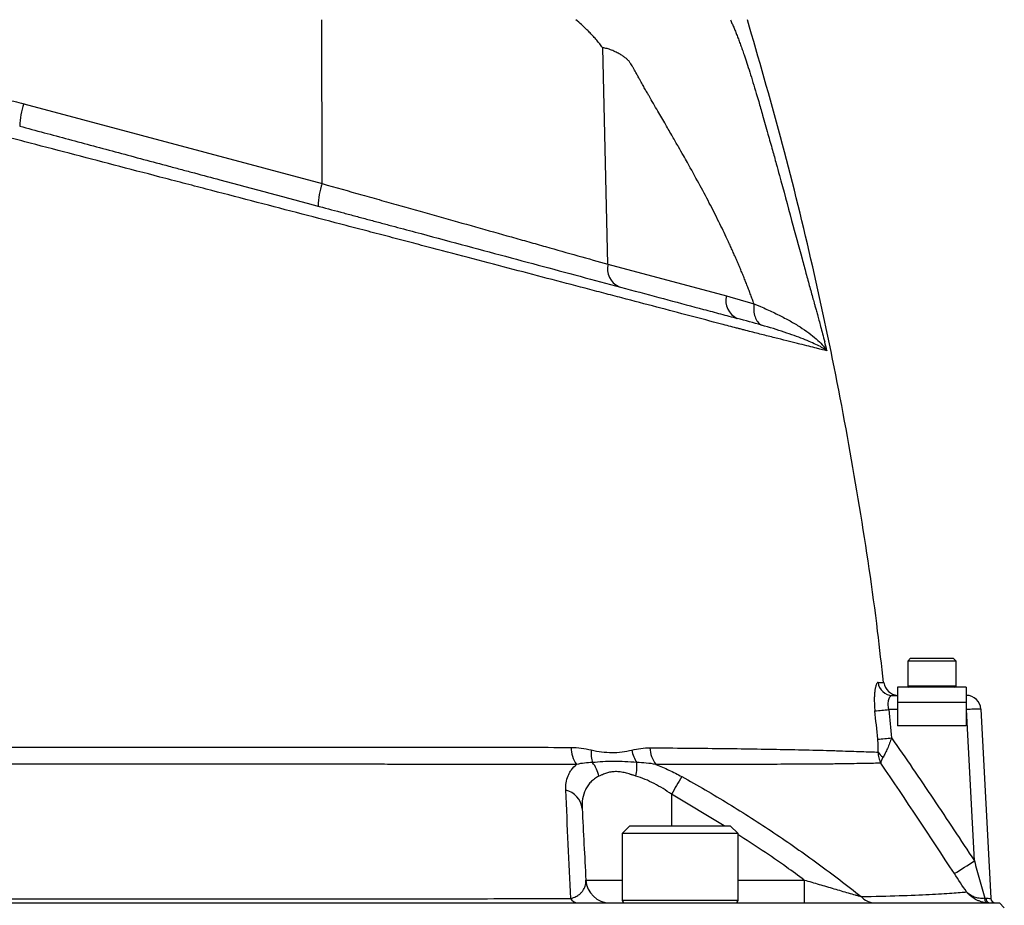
# Model space of a CAD drawing. Header units: millimetres. Extents: x 51 to 3958, y 1087 to 2585.
# Tile 9 of 11: x 1976 to 2180, y 2138 to 2322. Entities that reach past the tile are written whole.
import ezdxf

# ---------------------------------------------------------------- set-up
doc = ezdxf.new("R2010")
doc.units = ezdxf.units.MM

msp = doc.modelspace()

# ---------------------------------------------------------------- linework, layer by layer
at = {"color": 7, "linetype": 'Continuous', "lineweight": 25}
for p, q in [((2038.24, 2287.86), (2038.14, 2321.82)), ((2097.45, 2271.16), (2096.35, 2316)), ((1976.44, 2304.42), (2038.24, 2287.86)), ((2097.45, 2271.16), (2121.97, 2264.59)), ((2160.15, 2189.52), (2159.55, 2188.92)), ((2159.55, 2188.92), (2159.55, 2183.77)), ((2169.55, 2188.92), (2159.55, 2188.92)), ((2160.15, 2189.52), (2168.86, 2189.52)), ((2168.86, 2189.52), (2168.95, 2189.52)), ((2169.55, 2188.92), (2168.95, 2189.52)), ((2169.55, 2183.77), (2169.55, 2188.92)), ((2157.43, 2183.52), (2157.43, 2180.32)), ((2171.68, 2183.52), (2157.43, 2183.52)), ((2171.68, 2183.52), (2171.68, 2180.32)), ((2156.35, 2181.82), (2157.43, 2181.82)), ((2171.68, 2181.82), (2171.71, 2181.82)), ((2171.71, 2178.87), (2171.71, 2181.82)), ((2157.43, 2180.32), (2157.43, 2175.52)), ((2171.68, 2180.32), (2157.43, 2180.32)), ((2171.68, 2180.32), (2171.68, 2175.52)), ((2173.35, 2147.54), (2171.71, 2178.87)), ((2174.7, 2178.98), (2176.76, 2139.77)), ((2171.68, 2175.52), (2157.43, 2175.52)), ((2101.99, 2154.82), (2100.39, 2153.22)), ((2101.99, 2154.82), (2122.11, 2154.82)), ((2122.11, 2154.82), (2122.79, 2154.82)), ((2124.39, 2153.22), (2122.79, 2154.82)), ((2100.39, 2153.22), (2100.39, 2139.42)), ((2123.61, 2153.22), (2100.39, 2153.22)), ((2124.39, 2153.22), (2123.61, 2153.22)), ((2124.39, 2139.42), (2124.39, 2153.22)), ((2138.11, 2143.56), (2138.11, 2138.82)), ((1830.55, 2138.82), (2004.55, 2138.82)), ((2004.55, 2138.82), (2178.55, 2138.82)), ((2179.55, 2137.82), (2178.55, 2138.82))]:
    msp.add_line(p, q, dxfattribs=at)
at = {"color": 1, "linetype": 'Continuous', "lineweight": 25}
for p, q in [((2159.55, 2183.77), (2169.45, 2183.77)), ((2169.45, 2183.77), (2169.55, 2183.77)), ((2157.43, 2178.87), (2155.62, 2178.87)), ((2171.71, 2178.87), (2171.68, 2178.87)), ((2110.62, 2161.33), (2110.62, 2154.82)), ((2121.55, 2154.82), (2110.62, 2161.33)), ((2092.87, 2143.56), (2100.39, 2143.56)), ((2124.39, 2143.56), (2138.11, 2143.56)), ((2100.39, 2139.42), (2123.61, 2139.42)), ((2123.61, 2139.42), (2124.39, 2139.42))]:
    msp.add_line(p, q, dxfattribs=at)
at = {"color": 7, "linetype": 'Continuous', "lineweight": 25, "flags": 128}
msp.add_lwpolyline([(2176.06, 2138.83), (2175.96, 2138.86), (2175.86, 2138.92), (2175.76, 2139.01), (2175.68, 2139.13), (2175.62, 2139.27), (2175.57, 2139.43), (2175.55, 2139.6), (2175.54, 2139.79)], dxfattribs=at)
at = {"color": 7, "linetype": 'Continuous', "lineweight": 25}
for centre, radius, start, end in [((1991.27, 2299.28), 15.7, 160.8776, 178.2223), ((2053.07, 2282.72), 15.7, 160.8776, 178.2223), ((2101.38, 2270.18), 4.04, 165.9278, 245.233), ((2125.9, 2263.61), 4.04, 165.9278, 245.233), ((2156.37, 2184.79), 2.97, 185.9136, 269.5747), ((2157.6, 2184.82), 3, 186.5362, 266.7204), ((2159.8, 2183.77), 0.25, 180, 270), ((2169.3, 2183.77), 0.25, 270, 0), ((2171.71, 2178.82), 3, 3, 90), ((2147.7, 2250.39), 71.95, 274.021, 276.3217), ((2174.71, 2135.95), 43.03, 90.0042, 93.997), ((2148.77, 2244.61), 72, 273.6356, 275.9346), ((2096.23, 2171.18), 6.44, 181.2355, 214.7564), ((2112.16, 2171.15), 6.01, 181.8094, 217.2811), ((2155.48, 2171.14), 2.34, 207.525, 243.7424), ((2201.99, 2110.87), 104.37, 148.7712, 151.0931), ((2087.76, 2157.93), 4.35, 5.7634, 77.5656), ((2111.48, 2239.87), 111.14, 301.2931, 303.8253), ((2097.86, 2143.82), 5, 183, 270), ((2091.31, 2140.67), 1.86, 211.0148, 265.234), ((2152.83, 2142.8), 3.98, 222.0987, 269.1868), ((2176.64, 2139.67), 0.869, 173.0885, 257.3268), ((2177.76, 2139.82), 1, 183, 270), ((2100.99, 2139.42), 0.6, 180, 270), ((2123.79, 2139.42), 0.6, 270, 0)]:
    msp.add_arc(centre, radius, start, end, dxfattribs=at)
msp.add_ellipse((2173.75, 2139.82), major_axis=(3.01, -0.05), ratio=0.005781, start_param=5.451423, end_param=6.283589, dxfattribs=at)
for points, knots in [([(2096.35, 2316), (2096.25, 2316.14), (2096.05, 2316.41), (2095.74, 2316.81), (2095.43, 2317.2), (2095.11, 2317.59), (2094.78, 2317.97), (2094.44, 2318.35), (2094.09, 2318.72), (2093.74, 2319.08), (2093.31, 2319.5), (2092.71, 2320.07), (2091.86, 2320.87), (2091.19, 2321.48), (2090.82, 2321.82)], [0, 0, 0, 0, 0.061077, 0.12251, 0.184317, 0.246519, 0.309134, 0.372181, 0.435678, 0.499644, 0.56001, 0.663535, 0.810207, 1, 1, 1, 1]), ([(2122.8, 2321.82), (2122.86, 2321.7), (2122.97, 2321.45), (2123.14, 2321.06), (2123.32, 2320.67), (2123.49, 2320.26), (2123.67, 2319.84), (2123.84, 2319.42), (2124.02, 2318.98), (2124.19, 2318.53), (2124.37, 2318.07), (2124.55, 2317.6), (2124.73, 2317.12), (2124.91, 2316.63), (2125.09, 2316.13), (2125.27, 2315.62), (2125.46, 2315.09), (2125.77, 2314.17), (2126.23, 2312.79), (2126.85, 2310.88), (2127.5, 2308.77), (2128.12, 2306.75), (2128.78, 2304.49), (2129.59, 2301.69), (2130.54, 2298.34), (2131.48, 2294.97), (2132.27, 2292.11), (2133.6, 2287.25), (2135.38, 2280.67), (2137.07, 2274.41), (2138.06, 2270.77), (2138.47, 2269.28), (2138.86, 2267.83), (2139.25, 2266.41), (2139.63, 2265.03), (2139.92, 2263.96), (2140.15, 2263.13), (2140.34, 2262.47), (2140.57, 2261.65), (2140.84, 2260.66), (2141.16, 2259.5), (2141.52, 2258.18), (2141.93, 2256.68), (2142.2, 2255.63), (2142.35, 2255.08)], [0, 0, 0, 0, 0.006505, 0.013097, 0.01978, 0.026557, 0.033431, 0.040405, 0.047482, 0.054664, 0.061955, 0.069357, 0.076872, 0.084502, 0.092251, 0.100119, 0.108109, 0.116224, 0.142061, 0.170607, 0.201889, 0.23593, 0.260358, 0.301454, 0.35921, 0.407807, 0.449606, 0.484611, 0.621537, 0.738683, 0.761365, 0.783575, 0.805315, 0.826589, 0.847401, 0.867756, 0.87521, 0.885269, 0.89793, 0.913186, 0.931031, 0.951456, 0.974449, 1, 1, 1, 1]), ([(2154.52, 2184.47), (2154.13, 2188.02), (2152.81, 2200.23), (2149.66, 2220.98), (2145.1, 2246.7), (2139.62, 2272.24), (2133.45, 2297.32), (2128.67, 2313.75), (2126.32, 2321.82)], [0, 0, 0, 0, 0.076361, 0.262361, 0.448337, 0.634339, 0.820416, 1, 1, 1, 1]), ([(2142.82, 2253.22), (2142.32, 2253.34), (2141.6, 2253.52), (2140.19, 2253.87), (2139.66, 2254), (2138.51, 2254.29), (2137.88, 2254.44), (2136.87, 2254.7), (2136.52, 2254.78), (2135.8, 2254.96), (2135.43, 2255.06), (2134.29, 2255.34), (2133.48, 2255.54), (2131.79, 2255.97), (2130.9, 2256.19), (2129.51, 2256.54), (2129.04, 2256.66), (2128.09, 2256.9), (2127.6, 2257.03), (2126.61, 2257.28), (2126.11, 2257.4), (2125.35, 2257.6), (2125.1, 2257.67), (2124.59, 2257.8), (2124.33, 2257.87), (2123.04, 2258.21), (2122, 2258.48), (2118.82, 2259.31), (2116.65, 2259.88), (2109.95, 2261.64), (2105.25, 2262.88), (2099.09, 2264.5), (2097.84, 2264.82), (2095.31, 2265.49), (2094.03, 2265.82), (2090.16, 2266.84), (2087.54, 2267.53), (2079.57, 2269.62), (2074.1, 2271.06), (2065.65, 2273.28), (2062.8, 2274.03), (2058.47, 2275.16), (2057.02, 2275.55), (2054.09, 2276.32), (2052.62, 2276.7), (2049.65, 2277.48), (2048.15, 2277.87), (2045.13, 2278.66), (2043.62, 2279.05), (2039.06, 2280.24), (2036, 2281.04), (2029.83, 2282.65), (2026.73, 2283.46), (2020.49, 2285.09), (2017.34, 2285.91), (2012.6, 2287.15), (2011.01, 2287.56), (2007.82, 2288.4), (2006.22, 2288.81), (2001.45, 2290.06), (1998.3, 2290.88), (1988.9, 2293.33), (1982.72, 2294.95), (1975.1, 2296.94), (1973.59, 2297.33), (1970.56, 2298.12), (1969.05, 2298.52), (1966.06, 2299.3), (1964.57, 2299.69), (1961.62, 2300.46), (1960.16, 2300.85), (1952.94, 2302.74), (1947.44, 2304.18), (1939.62, 2306.24), (1937.09, 2306.91), (1934.01, 2307.72), (1933.4, 2307.88), (1932.19, 2308.2), (1931.59, 2308.36), (1929.8, 2308.84), (1928.64, 2309.14), (1922.98, 2310.64), (1918.87, 2311.73), (1913.37, 2313.2), (1911.64, 2313.66), (1909.63, 2314.2), (1909.23, 2314.31), (1908.46, 2314.51), (1908.07, 2314.62), (1906.95, 2314.92), (1906.24, 2315.11), (1905.56, 2315.29)], [0, 0, 0, 0, 0.03125, 0.03125, 0.046875, 0.046875, 0.0625, 0.0625, 0.070313, 0.070313, 0.078125, 0.078125, 0.09375, 0.09375, 0.109375, 0.109375, 0.117188, 0.117188, 0.125, 0.125, 0.132813, 0.132813, 0.136719, 0.136719, 0.140625, 0.140625, 0.15625, 0.15625, 0.1875, 0.1875, 0.25, 0.25, 0.265625, 0.265625, 0.28125, 0.28125, 0.3125, 0.3125, 0.375, 0.375, 0.40625, 0.40625, 0.421875, 0.421875, 0.4375, 0.4375, 0.453125, 0.453125, 0.46875, 0.46875, 0.5, 0.5, 0.53125, 0.53125, 0.5625, 0.5625, 0.578125, 0.578125, 0.59375, 0.59375, 0.625, 0.625, 0.6875, 0.6875, 0.703125, 0.703125, 0.71875, 0.71875, 0.734375, 0.734375, 0.75, 0.75, 0.8125, 0.8125, 0.84375, 0.84375, 0.851563, 0.851563, 0.859375, 0.859375, 0.875, 0.875, 0.9375, 0.9375, 0.96875, 0.96875, 0.976563, 0.976563, 0.984375, 0.984375, 1, 1, 1, 1]), ([(2127.69, 2262.94), (2127.58, 2263.25), (2127.36, 2263.87), (2127.02, 2264.8), (2126.67, 2265.73), (2126.31, 2266.67), (2125.94, 2267.61), (2125.56, 2268.56), (2125.17, 2269.51), (2124.77, 2270.47), (2124.36, 2271.44), (2123.94, 2272.4), (2123.51, 2273.38), (2123.07, 2274.35), (2122.62, 2275.34), (2121.75, 2277.22), (2120.37, 2280.07), (2118.4, 2283.94), (2116.23, 2288.02), (2114.43, 2291.28), (2113.01, 2293.79), (2111.99, 2295.58), (2110.76, 2297.71), (2109.34, 2300.18), (2107.71, 2302.99), (2106.42, 2305.2), (2105.53, 2306.74), (2105.08, 2307.54), (2104.58, 2308.44), (2104.09, 2309.33), (2103.64, 2310.15), (2103.25, 2310.85), (2102.9, 2311.46), (2102.59, 2311.99), (2102.32, 2312.44), (2102.09, 2312.8), (2101.91, 2313.08), (2101.74, 2313.29), (2101.57, 2313.48), (2101.37, 2313.66), (2101.14, 2313.85), (2100.88, 2314.05), (2100.6, 2314.24), (2100.28, 2314.45), (2099.94, 2314.65), (2099.57, 2314.86), (2099.15, 2315.08), (2098.69, 2315.3), (2098.21, 2315.51), (2097.73, 2315.69), (2097.27, 2315.83), (2096.8, 2315.93), (2096.5, 2315.98), (2096.35, 2316)], [0, 0, 0, 0, 0.014704, 0.029556, 0.044557, 0.05971, 0.075015, 0.090474, 0.106088, 0.121858, 0.137786, 0.153872, 0.170118, 0.186525, 0.203094, 0.219826, 0.282441, 0.349841, 0.422063, 0.499138, 0.525545, 0.558172, 0.597019, 0.642087, 0.693376, 0.750886, 0.763599, 0.778025, 0.794165, 0.81202, 0.825981, 0.838522, 0.849644, 0.859348, 0.867636, 0.874512, 0.879981, 0.883799, 0.888088, 0.892873, 0.89817, 0.903991, 0.910347, 0.917245, 0.92469, 0.932686, 0.941238, 0.951698, 0.961868, 0.971763, 0.981404, 0.990809, 1, 1, 1, 1]), ([(1975.58, 2299.76), (1978.93, 2298.86), (1982.31, 2297.96), (1989.13, 2296.13), (1992.57, 2295.21), (1999.49, 2293.35), (2002.98, 2292.42), (2007.38, 2291.24), (2008.27, 2291), (2010.03, 2290.53), (2010.91, 2290.3), (2013.55, 2289.59), (2015.3, 2289.12), (2024.01, 2286.78), (2030.88, 2284.94), (2039.34, 2282.68), (2041.03, 2282.23), (2043.54, 2281.55), (2044.38, 2281.33), (2046.06, 2280.88), (2046.89, 2280.65), (2048.55, 2280.21), (2049.38, 2279.99), (2051.03, 2279.55), (2051.84, 2279.33), (2054.29, 2278.67), (2055.91, 2278.24), (2063.94, 2276.09), (2070.19, 2274.41), (2079.26, 2271.98), (2082.24, 2271.18), (2088.1, 2269.61), (2090.98, 2268.84), (2099.45, 2266.57), (2104.81, 2265.14), (2112.4, 2263.1), (2114.86, 2262.44), (2118.45, 2261.48), (2119.62, 2261.17), (2121.36, 2260.7), (2121.94, 2260.55), (2123.08, 2260.24), (2123.64, 2260.09), (2124.2, 2259.94)], [0, 0, 0, 0, 0.0625, 0.0625, 0.125, 0.125, 0.1875, 0.1875, 0.203125, 0.203125, 0.21875, 0.21875, 0.25, 0.25, 0.375, 0.375, 0.40625, 0.40625, 0.421875, 0.421875, 0.4375, 0.4375, 0.453125, 0.453125, 0.46875, 0.46875, 0.5, 0.5, 0.625, 0.625, 0.6875, 0.6875, 0.75, 0.75, 0.875, 0.875, 0.9375, 0.9375, 0.96875, 0.96875, 0.984375, 0.984375, 1, 1, 1, 1]), ([(2038.24, 2287.86), (2040.99, 2287.08), (2043.74, 2286.31), (2047.83, 2285.15), (2049.19, 2284.77), (2051.88, 2284.01), (2053.22, 2283.63), (2059.87, 2281.76), (2065.03, 2280.3), (2072.54, 2278.19), (2075.01, 2277.49), (2078.64, 2276.47), (2079.85, 2276.13), (2082.21, 2275.46), (2083.38, 2275.13), (2089.12, 2273.51), (2093.43, 2272.3), (2097.45, 2271.16)], [0, 0, 0, 0, 0.125, 0.125, 0.1875, 0.1875, 0.25, 0.25, 0.5, 0.5, 0.625, 0.625, 0.6875, 0.6875, 0.75, 0.75, 1, 1, 1, 1]), ([(2127.69, 2262.94), (2127.63, 2262.46), (2127.61, 2261.98), (2127.69, 2261.07), (2127.78, 2260.64), (2128.06, 2259.86), (2128.24, 2259.51), (2128.7, 2258.93), (2128.97, 2258.7), (2129.27, 2258.54)], [0, 0, 0, 0, 0.25, 0.25, 0.5, 0.5, 0.75, 0.75, 1, 1, 1, 1]), ([(2127.69, 2262.94), (2127.92, 2262.85), (2128.16, 2262.75), (2128.61, 2262.56), (2129.29, 2262.28), (2129.95, 2261.99), (2131.25, 2261.41), (2132.08, 2261.01), (2133.68, 2260.21), (2134.44, 2259.81), (2135.53, 2259.2), (2135.89, 2258.99), (2136.58, 2258.58), (2136.91, 2258.38), (2138.53, 2257.35), (2139.65, 2256.52), (2141.06, 2255.28), (2141.48, 2254.87), (2142.04, 2254.25), (2142.22, 2254.04), (2142.46, 2253.74), (2142.54, 2253.63), (2142.65, 2253.48), (2142.68, 2253.43), (2142.74, 2253.35), (2142.75, 2253.33), (2142.78, 2253.29), (2142.79, 2253.28), (2142.8, 2253.26), (2142.81, 2253.25), (2142.81, 2253.24), (2142.81, 2253.24), (2142.82, 2253.23), (2142.82, 2253.23), (2142.82, 2253.22), (2142.82, 2253.22), (2142.82, 2253.22)], [0, 0, 0, 0, 0.03125, 0.03125, 0.0625, 0.125, 0.125, 0.25, 0.25, 0.375, 0.375, 0.4375, 0.4375, 0.5, 0.5, 0.75, 0.75, 0.875, 0.875, 0.9375, 0.9375, 0.96875, 0.96875, 0.984375, 0.984375, 0.992187, 0.992187, 0.996094, 0.996094, 0.998047, 0.998047, 0.999023, 0.999023, 0.999512, 0.999512, 1, 1, 1, 1]), ([(2142.82, 2253.22), (2142.82, 2253.22), (2142.82, 2253.22), (2142.82, 2253.22), (2142.82, 2253.22), (2142.82, 2253.22), (2142.81, 2253.23), (2142.81, 2253.23), (2142.8, 2253.23), (2142.79, 2253.24), (2142.79, 2253.25), (2142.76, 2253.27), (2142.75, 2253.28), (2142.7, 2253.31), (2142.67, 2253.33), (2142.57, 2253.4), (2142.5, 2253.45), (2142.29, 2253.59), (2142.14, 2253.69), (2141.64, 2253.98), (2141.27, 2254.18), (2140.02, 2254.79), (2139.02, 2255.22), (2137.29, 2255.9), (2136.67, 2256.13), (2135.36, 2256.6), (2134.68, 2256.84), (2132.52, 2257.56), (2130.95, 2258.04), (2129.27, 2258.54)], [0, 0, 0, 0, 0.000488, 0.000488, 0.000977, 0.000977, 0.001953, 0.001953, 0.003906, 0.003906, 0.007812, 0.007812, 0.015625, 0.015625, 0.03125, 0.03125, 0.0625, 0.0625, 0.125, 0.125, 0.25, 0.25, 0.5, 0.5, 0.625, 0.625, 0.75, 0.75, 1, 1, 1, 1]), ([(2153.42, 2184.48), (2153.34, 2184.48), (2153.28, 2184.45), (2153.18, 2184.33), (2153.14, 2184.28), (2153.08, 2184.17), (2153.05, 2184.11), (2152.96, 2183.88), (2152.9, 2183.7), (2152.81, 2183.27), (2152.76, 2183.02), (2152.69, 2182.48), (2152.67, 2182.17), (2152.63, 2181.54), (2152.62, 2181.2), (2152.62, 2180.67), (2152.63, 2180.49), (2152.64, 2180.12), (2152.64, 2179.93), (2152.67, 2179.38), (2152.7, 2179), (2152.74, 2178.61)], [0, 0, 0, 0, 0.125, 0.125, 0.1875, 0.1875, 0.25, 0.25, 0.375, 0.375, 0.5, 0.5, 0.625, 0.625, 0.75, 0.75, 0.8125, 0.8125, 0.875, 0.875, 1, 1, 1, 1]), ([(2155.62, 2178.87), (2155.58, 2179.07), (2155.55, 2179.27), (2155.51, 2179.65), (2155.5, 2179.85), (2155.51, 2180.21), (2155.52, 2180.38), (2155.56, 2180.71), (2155.6, 2180.86), (2155.71, 2181.26), (2155.82, 2181.47), (2156.01, 2181.68), (2156.07, 2181.73), (2156.21, 2181.8), (2156.27, 2181.82), (2156.35, 2181.82)], [0, 0, 0, 0, 0.125, 0.125, 0.25, 0.25, 0.375, 0.375, 0.5, 0.5, 0.75, 0.75, 0.875, 0.875, 1, 1, 1, 1]), ([(2153.41, 2170.06), (2153.43, 2170.26), (2153.44, 2170.47), (2153.45, 2170.91), (2153.44, 2171.14), (2153.41, 2171.83), (2153.38, 2172.29), (2153.33, 2172.76)], [0, 0, 0, 0, 0.25, 0.25, 0.5, 0.5, 1, 1, 1, 1]), ([(2156.21, 2173), (2156.08, 2172.62), (2155.94, 2172.25), (2155.65, 2171.53), (2155.51, 2171.18), (2155.2, 2170.49), (2155.05, 2170.16), (2154.75, 2169.56), (2154.6, 2169.29), (2154.45, 2169.05)], [0, 0, 0, 0, 0.25, 0.25, 0.5, 0.5, 0.75, 0.75, 1, 1, 1, 1]), ([(2156.21, 2173), (2159.13, 2168.8), (2162.01, 2164.57), (2167.71, 2156.08), (2170.54, 2151.81), (2173.35, 2147.54)], [0, 0, 0, 0, 0.5, 0.5, 1, 1, 1, 1]), ([(1922.09, 2171.12), (1927.98, 2171.11), (1934.2, 2171.11), (1944, 2171.1), (1947.34, 2171.1), (1952.48, 2171.09), (1954.21, 2171.09), (1956.84, 2171.09), (1957.72, 2171.09), (1959.49, 2171.09), (1960.39, 2171.09), (1964.86, 2171.09), (1968.47, 2171.08), (1975.75, 2171.08), (1979.42, 2171.08), (1986.81, 2171.08), (1990.53, 2171.08), (1996.16, 2171.08), (1998.05, 2171.08), (2000.89, 2171.08), (2001.84, 2171.08), (2003.74, 2171.08), (2004.69, 2171.08), (2009.43, 2171.08), (2013.2, 2171.08), (2020.69, 2171.08), (2024.4, 2171.08), (2031.77, 2171.08), (2035.43, 2171.08), (2040.88, 2171.08), (2042.69, 2171.08), (2046.3, 2171.09), (2048.1, 2171.09), (2051.65, 2171.09), (2053.4, 2171.09), (2056.88, 2171.09), (2058.6, 2171.09), (2063.74, 2171.09), (2067.11, 2171.09), (2077.09, 2171.08), (2083.54, 2171.07), (2089.79, 2171.04)], [0, 0, 0, 0, 0.125, 0.125, 0.1875, 0.1875, 0.21875, 0.21875, 0.234375, 0.234375, 0.25, 0.25, 0.3125, 0.3125, 0.375, 0.375, 0.4375, 0.4375, 0.46875, 0.46875, 0.484375, 0.484375, 0.5, 0.5, 0.5625, 0.5625, 0.625, 0.625, 0.6875, 0.6875, 0.71875, 0.71875, 0.75, 0.75, 0.78125, 0.78125, 0.8125, 0.8125, 0.875, 0.875, 1, 1, 1, 1]), ([(2089.79, 2171.04), (2090.5, 2171.04), (2091.21, 2170.99), (2092.61, 2170.8), (2093.31, 2170.67), (2094, 2170.51)], [0, 0, 0, 0, 0.5, 0.5, 1, 1, 1, 1]), ([(2094, 2170.51), (2093.96, 2170.04), (2093.96, 2169.57), (2094.04, 2168.69), (2094.12, 2168.27), (2094.24, 2167.91)], [0, 0, 0, 0, 0.5, 0.5, 1, 1, 1, 1]), ([(2094, 2170.51), (2094.72, 2170.35), (2095.43, 2170.22), (2096.85, 2170.04), (2097.56, 2169.99), (2098.97, 2169.98), (2099.67, 2170.03), (2101.04, 2170.2), (2101.72, 2170.32), (2102.39, 2170.48)], [0, 0, 0, 0, 0.25, 0.25, 0.5, 0.5, 0.75, 0.75, 1, 1, 1, 1]), ([(2102.39, 2170.48), (2103.01, 2170.63), (2103.64, 2170.75), (2104.89, 2170.92), (2105.52, 2170.96), (2106.15, 2170.96)], [0, 0, 0, 0, 0.5, 0.5, 1, 1, 1, 1]), ([(2102.39, 2170.48), (2102.48, 2170.01), (2102.62, 2169.55), (2102.96, 2168.69), (2103.17, 2168.28), (2103.41, 2167.91)], [0, 0, 0, 0, 0.5, 0.5, 1, 1, 1, 1]), ([(2106.15, 2170.96), (2111.3, 2170.92), (2116.17, 2170.88), (2125.42, 2170.77), (2129.79, 2170.7), (2135.96, 2170.59), (2137.96, 2170.54), (2140.85, 2170.47), (2141.8, 2170.45), (2142.97, 2170.42), (2143.2, 2170.41), (2143.66, 2170.39), (2143.89, 2170.39), (2144.56, 2170.37), (2145, 2170.35), (2147.14, 2170.28), (2148.66, 2170.23), (2151.33, 2170.14), (2152.48, 2170.1), (2153.41, 2170.06)], [0, 0, 0, 0, 0.25, 0.25, 0.5, 0.5, 0.625, 0.625, 0.6875, 0.6875, 0.703125, 0.703125, 0.71875, 0.71875, 0.75, 0.75, 0.875, 0.875, 1, 1, 1, 1]), ([(2153.41, 2170.06), (2153.42, 2169.65), (2153.47, 2169.25), (2153.61, 2168.67), (2153.67, 2168.49), (2153.8, 2168.12), (2153.88, 2167.94), (2153.97, 2167.77)], [0, 0, 0, 0, 0.5, 0.5, 0.75, 0.75, 1, 1, 1, 1]), ([(2154.45, 2169.05), (2154.29, 2168.79), (2154.18, 2168.56), (2154.06, 2168.24), (2154.03, 2168.14), (2153.98, 2167.95), (2153.97, 2167.86), (2153.97, 2167.77)], [0, 0, 0, 0, 0.5, 0.5, 0.75, 0.75, 1, 1, 1, 1]), ([(2090.94, 2167.51), (2084.61, 2167.52), (2078.07, 2167.52), (2067.96, 2167.53), (2064.53, 2167.53), (2060.19, 2167.53), (2059.32, 2167.53), (2057.57, 2167.53), (2056.69, 2167.53), (2054.04, 2167.53), (2052.26, 2167.53), (2048.65, 2167.54), (2046.83, 2167.54), (2043.17, 2167.54), (2041.33, 2167.54), (2035.8, 2167.54), (2032.08, 2167.54), (2024.59, 2167.54), (2020.82, 2167.54), (2013.22, 2167.54), (2009.4, 2167.54), (2004.58, 2167.54), (2003.61, 2167.54), (2001.68, 2167.54), (2000.72, 2167.54), (1997.84, 2167.54), (1995.93, 2167.54), (1990.21, 2167.54), (1986.43, 2167.54), (1978.93, 2167.54), (1975.2, 2167.54), (1967.82, 2167.54), (1964.16, 2167.54), (1959.61, 2167.53), (1958.71, 2167.53), (1956.91, 2167.53), (1956.01, 2167.53), (1953.34, 2167.53), (1951.59, 2167.53), (1946.37, 2167.53), (1942.98, 2167.53), (1933.04, 2167.52), (1926.73, 2167.51), (1920.75, 2167.5)], [0, 0, 0, 0, 0.125, 0.125, 0.1875, 0.1875, 0.203125, 0.203125, 0.21875, 0.21875, 0.25, 0.25, 0.28125, 0.28125, 0.3125, 0.3125, 0.375, 0.375, 0.4375, 0.4375, 0.5, 0.5, 0.515625, 0.515625, 0.53125, 0.53125, 0.5625, 0.5625, 0.625, 0.625, 0.6875, 0.6875, 0.75, 0.75, 0.765625, 0.765625, 0.78125, 0.78125, 0.8125, 0.8125, 0.875, 0.875, 1, 1, 1, 1]), ([(2088.7, 2162.19), (2088.65, 2163.24), (2088.8, 2164.22), (2089.26, 2165.34), (2089.36, 2165.56), (2089.6, 2165.99), (2089.73, 2166.2), (2090.18, 2166.8), (2090.53, 2167.18), (2090.94, 2167.51)], [0, 0, 0, 0, 0.5, 0.5, 0.625, 0.625, 0.75, 0.75, 1, 1, 1, 1]), ([(2103.41, 2167.91), (2102.57, 2167.96), (2101.76, 2168.02), (2100.16, 2168.1), (2099.38, 2168.13), (2097.84, 2168.13), (2097.1, 2168.1), (2095.64, 2168.01), (2094.93, 2167.95), (2094.24, 2167.91)], [0, 0, 0, 0, 0.25, 0.25, 0.5, 0.5, 0.75, 0.75, 1, 1, 1, 1]), ([(2095.55, 2165.05), (2095.46, 2165.57), (2095.3, 2166.08), (2094.85, 2167.05), (2094.57, 2167.51), (2094.24, 2167.91)], [0, 0, 0, 0, 0.5, 0.5, 1, 1, 1, 1]), ([(2103.25, 2165.11), (2103.35, 2165.62), (2103.41, 2166.12), (2103.46, 2167.07), (2103.46, 2167.52), (2103.41, 2167.91)], [0, 0, 0, 0, 0.5, 0.5, 1, 1, 1, 1]), ([(2153.97, 2167.77), (2153.04, 2167.75), (2151.9, 2167.73), (2149.26, 2167.68), (2147.76, 2167.66), (2145.66, 2167.62), (2145.23, 2167.62), (2144.35, 2167.6), (2143.9, 2167.6), (2142.53, 2167.59), (2141.6, 2167.58), (2138.77, 2167.56), (2136.82, 2167.55), (2130.76, 2167.52), (2126.45, 2167.51), (2117.32, 2167.5), (2112.48, 2167.5), (2107.38, 2167.51)], [0, 0, 0, 0, 0.125, 0.125, 0.25, 0.25, 0.28125, 0.28125, 0.3125, 0.3125, 0.375, 0.375, 0.5, 0.5, 0.75, 0.75, 1, 1, 1, 1]), ([(2107.38, 2167.51), (2108.28, 2167.16), (2109.19, 2166.76), (2110.98, 2165.92), (2111.87, 2165.47), (2112.74, 2164.99)], [0, 0, 0, 0, 0.5, 0.5, 1, 1, 1, 1]), ([(2095.55, 2165.05), (2095.22, 2164.89), (2094.91, 2164.7), (2094.35, 2164.3), (2094.1, 2164.09), (2093.64, 2163.62), (2093.44, 2163.37), (2093.07, 2162.84), (2092.91, 2162.56), (2092.5, 2161.68), (2092.31, 2161.06), (2092.09, 2159.76), (2092.06, 2159.08), (2092.1, 2158.37)], [0, 0, 0, 0, 0.125, 0.125, 0.25, 0.25, 0.375, 0.375, 0.5, 0.5, 0.75, 0.75, 1, 1, 1, 1]), ([(2103.25, 2165.11), (2103.13, 2165.14), (2102.91, 2165.21), (2102.61, 2165.31), (2102.36, 2165.38), (2102.01, 2165.49), (2101.59, 2165.61), (2100.87, 2165.8), (2100, 2165.98), (2098.97, 2166.05), (2098.01, 2165.95), (2097.27, 2165.76), (2096.71, 2165.56), (2096.35, 2165.41), (2095.95, 2165.24), (2095.71, 2165.12), (2095.55, 2165.05)], [0, 0, 0, 0, 0.039729, 0.073756, 0.102077, 0.12469, 0.190808, 0.248842, 0.373224, 0.498565, 0.623177, 0.748673, 0.806859, 0.874268, 0.919078, 1, 1, 1, 1]), ([(2110.62, 2161.33), (2110.04, 2161.74), (2109.45, 2162.13), (2108.25, 2162.87), (2107.63, 2163.22), (2106.39, 2163.86), (2105.77, 2164.16), (2104.52, 2164.68), (2103.88, 2164.91), (2103.25, 2165.11)], [0, 0, 0, 0, 0.25, 0.25, 0.5, 0.5, 0.75, 0.75, 1, 1, 1, 1]), ([(2112.74, 2164.99), (2116, 2163.19), (2119.23, 2161.32), (2125.6, 2157.43), (2128.74, 2155.42), (2134.93, 2151.27), (2137.98, 2149.13), (2144, 2144.72), (2146.96, 2142.45), (2149.88, 2140.13)], [0, 0, 0, 0, 0.25, 0.25, 0.5, 0.5, 0.75, 0.75, 1, 1, 1, 1]), ([(2089.72, 2139.71), (2089.55, 2143.48), (2089.38, 2147.23), (2089.05, 2154.71), (2088.88, 2158.45), (2088.7, 2162.19)], [0, 0, 0, 0, 0.5, 0.5, 1, 1, 1, 1]), ([(2173.35, 2147.54), (2173.71, 2146.24), (2174.07, 2144.94), (2174.8, 2142.36), (2175.17, 2141.07), (2175.54, 2139.79)], [0, 0, 0, 0, 0.5, 0.5, 1, 1, 1, 1]), ([(2089.72, 2139.71), (2089.95, 2139.77), (2090.15, 2139.84), (2090.51, 2139.98), (2090.67, 2140.05), (2091.1, 2140.28), (2091.33, 2140.43), (2091.72, 2140.75), (2091.88, 2140.91), (2092.16, 2141.24), (2092.28, 2141.4), (2092.57, 2141.9), (2092.7, 2142.23), (2092.86, 2142.89), (2092.89, 2143.23), (2092.87, 2143.56)], [0, 0, 0, 0, 0.0625, 0.0625, 0.125, 0.125, 0.25, 0.25, 0.375, 0.375, 0.5, 0.5, 0.75, 0.75, 1, 1, 1, 1]), ([(2138.11, 2143.56), (2139.14, 2143.26), (2140.17, 2142.96), (2142.21, 2142.37), (2143.23, 2142.07), (2144.75, 2141.62), (2145.26, 2141.47), (2146.25, 2141.18), (2146.75, 2141.04), (2147.71, 2140.76), (2148.19, 2140.62), (2148.86, 2140.42), (2149.08, 2140.36), (2149.5, 2140.24), (2149.69, 2140.19), (2149.88, 2140.13)], [0, 0, 0, 0, 0.25, 0.25, 0.5, 0.5, 0.625, 0.625, 0.75, 0.75, 0.875, 0.875, 0.9375, 0.9375, 1, 1, 1, 1]), ([(1921.94, 2139.7), (1928.36, 2139.7), (1934.95, 2139.7), (1948.45, 2139.69), (1955.36, 2139.69), (1965.96, 2139.69), (1969.53, 2139.69), (1974.96, 2139.69), (1976.77, 2139.69), (1980.4, 2139.69), (1982.22, 2139.69), (1991.29, 2139.69), (1998.55, 2139.69), (2013.09, 2139.69), (2020.36, 2139.69), (2029.45, 2139.69), (2031.27, 2139.69), (2034.9, 2139.69), (2036.71, 2139.69), (2040.32, 2139.69), (2042.12, 2139.69), (2045.7, 2139.69), (2047.48, 2139.69), (2056.32, 2139.69), (2063.24, 2139.69), (2073.37, 2139.7), (2076.71, 2139.7), (2083.3, 2139.71), (2086.54, 2139.71), (2089.72, 2139.71)], [0, 0, 0, 0, 0.125, 0.125, 0.25, 0.25, 0.3125, 0.3125, 0.34375, 0.34375, 0.375, 0.375, 0.5, 0.5, 0.625, 0.625, 0.65625, 0.65625, 0.6875, 0.6875, 0.71875, 0.71875, 0.75, 0.75, 0.875, 0.875, 0.9375, 0.9375, 1, 1, 1, 1]), ([(2149.88, 2140.13), (2152.77, 2140.19), (2155.39, 2140.25), (2160.09, 2140.4), (2162.18, 2140.48), (2164.91, 2140.62), (2165.76, 2140.67), (2167.32, 2140.77), (2168.04, 2140.82), (2169.33, 2140.91), (2169.91, 2140.96), (2170.93, 2141.04), (2171.37, 2141.07), (2171.73, 2141.1)], [0, 0, 0, 0, 0.25, 0.25, 0.5, 0.5, 0.625, 0.625, 0.75, 0.75, 0.875, 0.875, 1, 1, 1, 1]), ([(2176.06, 2138.83), (2175.6, 2138.87), (2175.17, 2138.95), (2174.56, 2139.13), (2174.36, 2139.2), (2173.97, 2139.36), (2173.78, 2139.45), (2173.23, 2139.75), (2172.9, 2139.98), (2172.43, 2140.36), (2172.28, 2140.5), (2172.06, 2140.72), (2171.99, 2140.79), (2171.86, 2140.95), (2171.79, 2141.02), (2171.73, 2141.1)], [0, 0, 0, 0, 0.25, 0.25, 0.375, 0.375, 0.5, 0.5, 0.75, 0.75, 0.875, 0.875, 0.9375, 0.9375, 1, 1, 1, 1]), ([(2175.54, 2139.79), (2175.12, 2139.74), (2174.73, 2139.75), (2174.18, 2139.81), (2174, 2139.84), (2173.66, 2139.92), (2173.49, 2139.97), (2173.01, 2140.15), (2172.72, 2140.3), (2172.32, 2140.57), (2172.19, 2140.66), (2172.01, 2140.82), (2171.95, 2140.87), (2171.84, 2140.99), (2171.78, 2141.04), (2171.73, 2141.1)], [0, 0, 0, 0, 0.25, 0.25, 0.375, 0.375, 0.5, 0.5, 0.75, 0.75, 0.875, 0.875, 0.9375, 0.9375, 1, 1, 1, 1])]:
    msp.add_open_spline(points, degree=3, knots=knots, dxfattribs=at)
for points in [[(1972.33, 2305.35), (1973.71, 2305.1), (1975.08, 2304.78), (1976.44, 2304.42)], [(2121.97, 2264.59), (2123.89, 2264.08), (2125.79, 2263.55), (2127.69, 2262.94)], [(2129.27, 2258.54), (2127.63, 2259.01), (2125.94, 2259.47), (2124.2, 2259.94)], [(2142.82, 2253.22), (2142.67, 2253.84), (2142.51, 2254.46), (2142.35, 2255.08)], [(2153.33, 2172.76), (2153.14, 2174.71), (2152.95, 2176.66), (2152.74, 2178.61)], [(2155.62, 2178.87), (2155.82, 2176.92), (2156.02, 2174.96), (2156.21, 2173)], [(2094.24, 2167.91), (2093.1, 2167.87), (2092.01, 2167.76), (2090.94, 2167.51)], [(2107.38, 2167.51), (2106.05, 2167.76), (2104.72, 2167.88), (2103.41, 2167.91)], [(2169.21, 2144.89), (2164.19, 2152.56), (2159.13, 2160.2), (2153.97, 2167.77)], [(2092.1, 2158.37), (2092.35, 2153.44), (2092.61, 2148.51), (2092.87, 2143.56)], [(2171.73, 2141.1), (2170.89, 2142.35), (2170.04, 2143.62), (2169.21, 2144.89)], [(2175.54, 2139.79), (2175.62, 2139.78), (2175.7, 2139.77), (2175.78, 2139.77)]]:
    msp.add_open_spline(points, degree=3, dxfattribs=at)
at = {"color": 1, "linetype": 'Continuous', "lineweight": 25}
for points, knots in [([(2153.42, 2184.48), (2153.75, 2184.48), (2154.41, 2184.48), (2154.7, 2184.48), (2154.62, 2184.48), (2154.62, 2184.48)], [0, 0, 0, 0, 0.4955822, 0.9954378, 1, 1, 1, 1]), ([(2138.11, 2143.56), (2136.88, 2144.46), (2132.4, 2147.76), (2127.74, 2150.81), (2124.36, 2153.02)], [0, 0, 0, 0, 0.273374, 1, 1, 1, 1])]:
    msp.add_open_spline(points, degree=3, knots=knots, dxfattribs=at)

doc.saveas('drawing.dxf')
